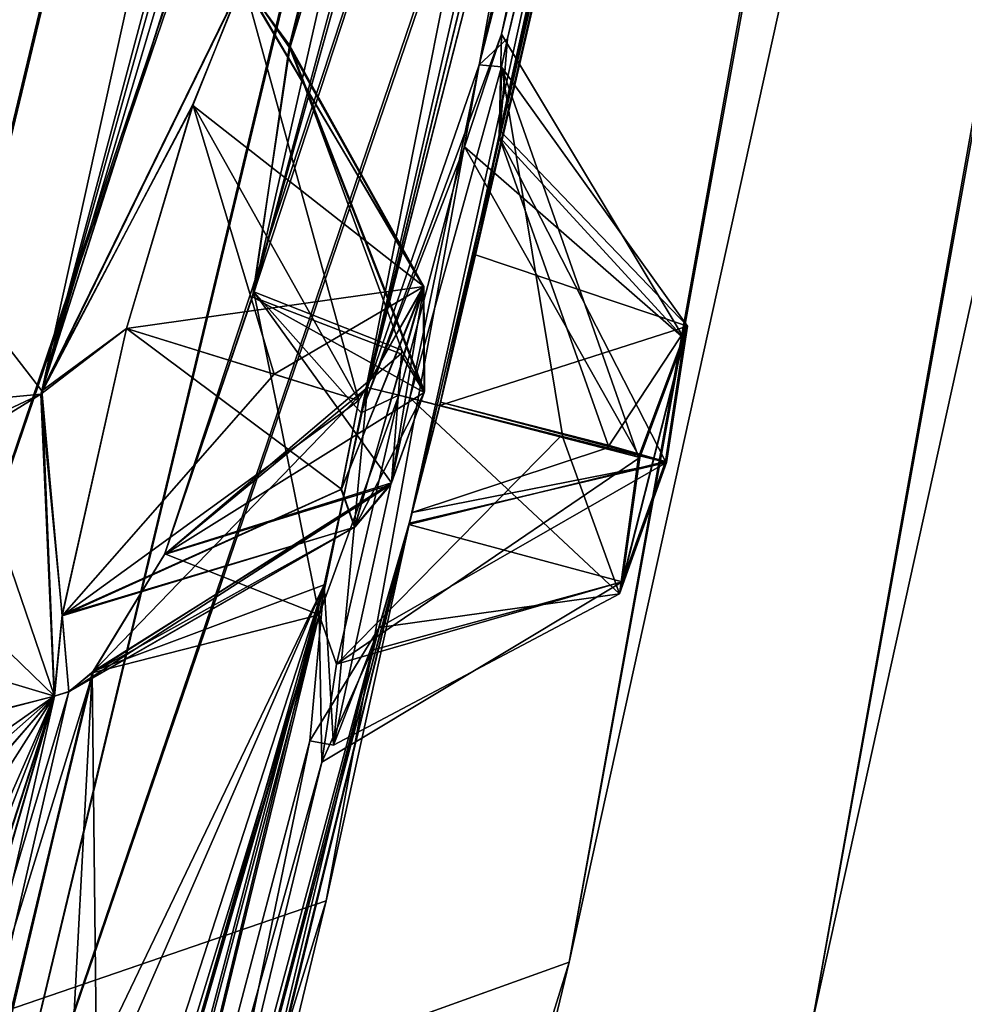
# Model space of a CAD drawing. Header units: millimetres. Extents: x -12 to 310, y -379 to 242.
# Tile 168 of 256: x 144.01 to 147.78, y 153.71 to 157.64. Entities that reach past the tile are written whole.
import ezdxf

# ---------------------------------------------------------------- set-up
doc = ezdxf.new("R2010")
doc.units = ezdxf.units.MM
doc.header["$LTSCALE"] = 65.185185
for name, color, linetype in [('5159', 7, 'CONTINUOUS'), ('5171', 7, 'CONTINUOUS'), ('5697', 7, 'CONTINUOUS'), ('5698', 7, 'CONTINUOUS'), ('5699', 7, 'CONTINUOUS'), ('5700', 7, 'CONTINUOUS'), ('5706', 7, 'CONTINUOUS'), ('5707', 7, 'CONTINUOUS'), ('5708', 7, 'CONTINUOUS'), ('5709', 7, 'CONTINUOUS'), ('5726', 7, 'CONTINUOUS'), ('5727', 7, 'CONTINUOUS'), ('5728', 7, 'CONTINUOUS'), ('5729', 7, 'CONTINUOUS'), ('5730', 7, 'CONTINUOUS'), ('5731', 7, 'CONTINUOUS'), ('5732', 7, 'CONTINUOUS'), ('5733', 7, 'CONTINUOUS'), ('5734', 7, 'CONTINUOUS'), ('5760', 7, 'CONTINUOUS'), ('5764', 7, 'CONTINUOUS'), ('5766', 7, 'CONTINUOUS')]:
    doc.layers.add(name, color=color, linetype=linetype)

msp = doc.modelspace()

# ---------------------------------------------------------------- linework, layer by layer
at = {"layer": '5159', "linetype": 'CONTINUOUS'}
for points in [[(145.0053, 173.2593, -142.8676), (143.8647, 173.5388, -141.0441), (136.5395, 154.8148, -142.6495), (145.0053, 173.2593, -142.8676)], [(145.0053, 173.2592, -191.0107), (145.9903, 173.0179, -188.8508), (135.6129, 152.7663, -190.5796), (145.0053, 173.2592, -191.0107)], [(145.0053, 173.2592, -191.0107), (135.6129, 152.7663, -190.5796), (136.4614, 154.6425, -191.1793), (145.0053, 173.2592, -191.0107)], [(139.211, 152.5769, -147.8266), (145.0053, 173.2593, -142.8676), (135.6251, 152.7933, -143.289), (139.211, 152.5769, -147.8266)], [(135.6251, 152.7933, -143.289), (145.0053, 173.2593, -142.8676), (136.5395, 154.8148, -142.6495), (135.6251, 152.7933, -143.289)], [(140.1754, 162.9961, -192.6355), (145.0053, 173.2592, -191.0107), (136.4614, 154.6425, -191.1793), (140.1754, 162.9961, -192.6355)], [(141.4369, 159.491, -145.668), (145.0053, 173.2593, -142.8676), (139.211, 152.5769, -147.8266), (141.4369, 159.491, -145.668)], [(145.9903, 173.0179, -188.8508), (145.9763, 172.9604, -188.8508), (135.6129, 152.7663, -190.5796), (145.9903, 173.0179, -188.8508)], [(145.9763, 172.9604, -188.8508), (145.1948, 170.0676, -188.8517), (135.6129, 152.7663, -190.5796), (145.9763, 172.9604, -188.8508)], [(145.1948, 170.0676, -188.8517), (144.2825, 167.2307, -188.854), (135.6129, 152.7663, -190.5796), (145.1948, 170.0676, -188.8517)], [(135.6129, 152.7663, -190.5796), (144.2825, 167.2307, -188.854), (141.7489, 159.7109, -187.7835), (135.6129, 152.7663, -190.5796)]]:
    msp.add_3dface(points, dxfattribs=at)
at = {"layer": '5171', "linetype": 'CONTINUOUS'}
for points in [[(141.4492, 158.2824, -146.8232), (140.0718, 153.9114, -148.1872), (146.3241, 172.9361, -145.9388), (141.4492, 158.2824, -146.8232)], [(146.3241, 172.9361, -145.9388), (140.0718, 153.9114, -148.1872), (147.0089, 170.7092, -150.1891), (146.3241, 172.9361, -145.9388)], [(145.6798, 163.313, -180.1891), (148.4458, 172.4162, -178.6147), (143.4688, 157.0943, -180.5575), (145.6798, 163.313, -180.1891)], [(148.4458, 172.4162, -178.6147), (148.0951, 170.443, -177.6891), (143.4688, 157.0943, -180.5575), (148.4458, 172.4162, -178.6147)], [(144.1025, 156.161, -156.4741), (148.4497, 172.4153, -155.2903), (145.6798, 163.313, -153.6891), (144.1025, 156.161, -156.4741)], [(148.4497, 172.4153, -155.2903), (144.1025, 156.161, -156.4741), (148.0951, 170.443, -156.1891), (148.4497, 172.4153, -155.2903)], [(145.6909, 156.1031, -168.4394), (149.2259, 172.2251, -167.0134), (147.2729, 162.9226, -165.6891), (145.6909, 156.1031, -168.4394)], [(149.2259, 172.2251, -167.0134), (145.6909, 156.1031, -168.4394), (147.2729, 162.9226, -168.1891), (149.2259, 172.2251, -167.0134)], [(147.0089, 170.7092, -150.1891), (140.0718, 153.9114, -148.1872), (142.2235, 156.4483, -150.5214), (147.0089, 170.7092, -150.1891)], [(140.6676, 154.0287, -184.5891), (141.9163, 158.8683, -186.6067), (147.0089, 170.7092, -183.6891), (140.6676, 154.0287, -184.5891)], [(140.6676, 154.0287, -184.5891), (147.0089, 170.7092, -183.6891), (144.8012, 163.5283, -183.6891), (140.6676, 154.0287, -184.5891)], [(144.8013, 163.5283, -150.1891), (147.0089, 170.7092, -150.1891), (142.2235, 156.4483, -150.5214), (144.8013, 163.5283, -150.1891)], [(148.0951, 170.443, -177.6891), (146.1939, 163.187, -177.6891), (143.0649, 156.0488, -180.6307), (148.0951, 170.443, -177.6891)], [(143.4688, 157.0943, -180.5575), (148.0951, 170.443, -177.6891), (143.0649, 156.0488, -180.6307), (143.4688, 157.0943, -180.5575)], [(148.0951, 170.443, -156.1891), (144.1025, 156.161, -156.4741), (146.1939, 163.187, -156.1891), (148.0951, 170.443, -156.1891)], [(144.9433, 156.5365, -174.4833), (146.7626, 163.0477, -174.1891), (148.6495, 170.3072, -171.6891), (144.9433, 156.5365, -174.4833)], [(144.9433, 156.5365, -174.4833), (148.6495, 170.3072, -171.6891), (147.0538, 162.9763, -171.6891), (144.9433, 156.5365, -174.4833)], [(146.7626, 163.0477, -159.6891), (145.3764, 156.0731, -162.4427), (148.6495, 170.3072, -162.1891), (146.7626, 163.0477, -159.6891)], [(148.6495, 170.3072, -162.1891), (145.3764, 156.0731, -162.4427), (147.0538, 162.9763, -162.1891), (148.6495, 170.3072, -162.1891)], [(140.6676, 154.0287, -184.5891), (144.8012, 163.5283, -183.6891), (142.2132, 156.4089, -183.3421), (140.6676, 154.0287, -184.5891)], [(144.8012, 163.5283, -183.6891), (144.5335, 162.2894, -183.1463), (142.2132, 156.4089, -183.3421), (144.8012, 163.5283, -183.6891)], [(144.5339, 162.3042, -150.717), (144.8013, 163.5283, -150.1891), (142.2235, 156.4483, -150.5214), (144.5339, 162.3042, -150.717)], [(144.1025, 156.161, -156.4741), (145.6798, 163.313, -153.6891), (143.4461, 157.0083, -153.3459), (144.1025, 156.161, -156.4741)], [(145.6798, 163.313, -153.6891), (144.7253, 161.7468, -152.0143), (143.4461, 157.0083, -153.3459), (145.6798, 163.313, -153.6891)], [(143.5518, 158.0034, -181.3208), (145.6798, 163.313, -180.1891), (143.4688, 157.0943, -180.5575), (143.5518, 158.0034, -181.3208)], [(146.1939, 163.187, -177.6891), (144.0991, 156.1474, -177.401), (143.0649, 156.0488, -180.6307), (146.1939, 163.187, -177.6891)], [(144.0991, 156.1474, -177.401), (146.1939, 163.187, -177.6891), (145.9481, 161.9355, -177.1388), (144.0991, 156.1474, -177.401)], [(146.1939, 163.187, -156.1891), (144.1025, 156.161, -156.4741), (145.9494, 161.9523, -156.7221), (146.1939, 163.187, -156.1891)], [(144.9433, 156.5365, -174.4833), (145.0918, 157.5285, -175.121), (146.7626, 163.0477, -174.1891), (144.9433, 156.5365, -174.4833)], [(144.9482, 156.5557, -159.3915), (145.3764, 156.0731, -162.4427), (146.7626, 163.0477, -159.6891), (144.9482, 156.5557, -159.3915)], [(144.9482, 156.5557, -159.3915), (146.7626, 163.0477, -159.6891), (146.0548, 161.4211, -158.0159), (144.9482, 156.5557, -159.3915)], [(146.7626, 163.0477, -174.1891), (145.0918, 157.5285, -175.121), (146.0613, 161.4214, -175.8286), (146.7626, 163.0477, -174.1891)], [(144.5925, 155.5078, -174.7115), (144.9433, 156.5365, -174.4833), (147.0538, 162.9763, -171.6891), (144.5925, 155.5078, -174.7115)], [(145.4023, 156.1739, -171.4391), (144.5925, 155.5078, -174.7115), (147.0538, 162.9763, -171.6891), (145.4023, 156.1739, -171.4391)], [(147.0538, 162.9763, -162.1891), (145.3764, 156.0731, -162.4427), (146.8248, 161.7437, -162.7161), (147.0538, 162.9763, -162.1891)], [(145.4023, 156.1739, -171.4391), (147.0538, 162.9763, -171.6891), (146.8234, 161.7332, -171.1512), (145.4023, 156.1739, -171.4391)], [(145.58, 155.6749, -168.5059), (145.6909, 156.1031, -168.4394), (147.2729, 162.9226, -165.6891), (145.58, 155.6749, -168.5059)], [(145.6941, 156.1165, -165.4366), (145.58, 155.6749, -168.5059), (147.2729, 162.9226, -165.6891), (145.6941, 156.1165, -165.4366)], [(145.6909, 156.1031, -168.4394), (145.8328, 156.7034, -168.5719), (147.2729, 162.9226, -168.1891), (145.6909, 156.1031, -168.4394)], [(145.6941, 156.1165, -165.4366), (147.2729, 162.9226, -165.6891), (146.8193, 161.2327, -163.9867), (145.6941, 156.1165, -165.4366)], [(145.8328, 156.7034, -168.5719), (145.9322, 157.1991, -168.9434), (147.2729, 162.9226, -168.1891), (145.8328, 156.7034, -168.5719)], [(145.9322, 157.1991, -168.9434), (145.9604, 157.5678, -169.7396), (147.2729, 162.9226, -168.1891), (145.9322, 157.1991, -168.9434)], [(147.2729, 162.9226, -168.1891), (145.9604, 157.5678, -169.7396), (146.8201, 161.2328, -169.882), (147.2729, 162.9226, -168.1891)], [(144.5335, 162.2894, -183.1463), (143.2178, 158.1506, -182.4778), (142.2132, 156.4089, -183.3421), (144.5335, 162.2894, -183.1463)], [(143.2184, 158.151, -151.4019), (144.5339, 162.3042, -150.717), (142.2235, 156.4483, -150.5214), (143.2184, 158.151, -151.4019)], [(144.906, 157.7993, -176.2807), (144.0991, 156.1474, -177.401), (145.9481, 161.9355, -177.1388), (144.906, 157.7993, -176.2807)], [(144.1025, 156.161, -156.4741), (144.9035, 157.7976, -157.588), (145.9494, 161.9523, -156.7221), (144.1025, 156.161, -156.4741)], [(143.4461, 157.0083, -153.3459), (144.7253, 161.7468, -152.0143), (143.5558, 157.9848, -152.5905), (143.4461, 157.0083, -153.3459)], [(145.3764, 156.0731, -162.4427), (145.9366, 157.5842, -163.8427), (146.8248, 161.7437, -162.7161), (145.3764, 156.0731, -162.4427)], [(145.8481, 157.4623, -170.5774), (145.4023, 156.1739, -171.4391), (146.8234, 161.7332, -171.1512), (145.8481, 157.4623, -170.5774)], [(146.8201, 161.2328, -169.882), (145.8481, 157.4623, -170.5774), (146.8234, 161.7332, -171.1512), (146.8201, 161.2328, -169.882)], [(146.8248, 161.7437, -162.7161), (145.9366, 157.5842, -163.8427), (146.8193, 161.2327, -163.9867), (146.8248, 161.7437, -162.7161)], [(144.9035, 157.7976, -157.588), (145.0915, 157.5402, -158.7406), (146.0548, 161.4211, -158.0159), (144.9035, 157.7976, -157.588)], [(145.0918, 157.5285, -175.121), (144.906, 157.7993, -176.2807), (146.0613, 161.4214, -175.8286), (145.0918, 157.5285, -175.121)], [(145.0915, 157.5402, -158.7406), (144.9482, 156.5557, -159.3915), (146.0548, 161.4211, -158.0159), (145.0915, 157.5402, -158.7406)], [(145.9278, 157.1746, -164.9594), (145.6941, 156.1165, -165.4366), (146.8193, 161.2327, -163.9867), (145.9278, 157.1746, -164.9594)], [(145.9604, 157.5678, -169.7396), (145.8481, 157.4623, -170.5774), (146.8201, 161.2328, -169.882), (145.9604, 157.5678, -169.7396)], [(145.9366, 157.5842, -163.8427), (145.9278, 157.1746, -164.9594), (146.8193, 161.2327, -163.9867), (145.9366, 157.5842, -163.8427)], [(143.0461, 156.0147, -153.2288), (144.1532, 154.9425, -158.0807), (143.4461, 157.0083, -153.3459), (143.0461, 156.0147, -153.2288)], [(144.1532, 154.9425, -158.0807), (144.1025, 156.161, -156.4741), (143.4461, 157.0083, -153.3459), (144.1532, 154.9425, -158.0807)], [(144.5939, 155.5108, -159.169), (145.2092, 155.267, -162.7597), (144.9482, 156.5557, -159.3915), (144.5939, 155.5108, -159.169)], [(145.2092, 155.267, -162.7597), (145.3764, 156.0731, -162.4427), (144.9482, 156.5557, -159.3915), (145.2092, 155.267, -162.7597)], [(144.1511, 154.9423, -175.8056), (140.6676, 154.0287, -184.5891), (144.0991, 156.1474, -177.401), (144.1511, 154.9423, -175.8056)], [(144.0991, 156.1474, -177.401), (140.6676, 154.0287, -184.5891), (142.5495, 155.4214, -181.4269), (144.0991, 156.1474, -177.401)], [(143.0649, 156.0488, -180.6307), (144.0991, 156.1474, -177.401), (142.5495, 155.4214, -181.4269), (143.0649, 156.0488, -180.6307)], [(144.3092, 155.0422, -175.3116), (144.5925, 155.5078, -174.7115), (145.4023, 156.1739, -171.4391), (144.3092, 155.0422, -175.3116)], [(145.2288, 155.3866, -171.2042), (144.3092, 155.0422, -175.3116), (145.4023, 156.1739, -171.4391), (145.2288, 155.3866, -171.2042)], [(145.567, 155.6276, -165.3542), (145.58, 155.6749, -168.5059), (145.6941, 156.1165, -165.4366), (145.567, 155.6276, -165.3542)], [(142.5494, 155.4214, -152.4511), (144.1532, 154.9425, -158.0807), (143.0461, 156.0147, -153.2288), (142.5494, 155.4214, -152.4511)], [(145.58, 155.6749, -168.5059), (145.567, 155.6276, -165.3542), (144.5183, 151.3598, -167.8959), (145.58, 155.6749, -168.5059)], [(144.5546, 151.7849, -168.9794), (145.58, 155.6749, -168.5059), (144.5183, 151.3598, -167.8959), (144.5546, 151.7849, -168.9794)], [(145.5687, 155.6332, -168.52), (145.58, 155.6749, -168.5059), (144.5546, 151.7849, -168.9794), (145.5687, 155.6332, -168.52)], [(145.4487, 155.2159, -168.754), (145.5687, 155.6332, -168.52), (144.5546, 151.7849, -168.9794), (145.4487, 155.2159, -168.754)], [(144.5183, 151.3598, -167.8959), (145.567, 155.6276, -165.3542), (144.2708, 150.3107, -167.4391), (144.5183, 151.3598, -167.8959)], [(144.2708, 150.3107, -167.4391), (145.567, 155.6276, -165.3542), (144.3657, 150.696, -166.3856), (144.2708, 150.3107, -167.4391)], [(145.567, 155.6276, -165.3542), (144.451, 151.0501, -166.2317), (144.3657, 150.696, -166.3856), (145.567, 155.6276, -165.3542)], [(145.567, 155.6276, -165.3542), (145.4204, 155.1264, -165.0428), (144.451, 151.0501, -166.2317), (145.567, 155.6276, -165.3542)], [(144.3039, 155.0355, -158.5535), (145.2092, 155.267, -162.7597), (144.5939, 155.5108, -159.169), (144.3039, 155.0355, -158.5535)], [(140.0718, 153.9114, -148.1872), (144.1532, 154.9425, -158.0807), (142.5494, 155.4214, -152.4511), (140.0718, 153.9114, -148.1872)], [(144.1776, 151.7178, -171.6024), (145.2288, 155.3866, -171.2042), (142.8697, 146.4311, -171.1383), (144.1776, 151.7178, -171.6024)], [(145.2288, 155.3866, -171.2042), (144.0151, 150.3733, -170.4391), (142.8697, 146.4311, -171.1383), (145.2288, 155.3866, -171.2042)], [(144.3092, 155.0422, -175.3116), (145.2288, 155.3866, -171.2042), (143.5419, 151.8736, -174.6024), (144.3092, 155.0422, -175.3116)], [(143.5419, 151.8736, -174.6024), (145.2288, 155.3866, -171.2042), (144.2898, 153.2342, -173.1388), (143.5419, 151.8736, -174.6024)], [(145.2288, 155.3866, -171.2042), (145.1723, 154.7642, -170.4107), (144.0151, 150.3733, -170.4391), (145.2288, 155.3866, -171.2042)], [(144.381, 152.7698, -172.0513), (145.2288, 155.3866, -171.2042), (144.1776, 151.7178, -171.6024), (144.381, 152.7698, -172.0513)], [(144.2898, 153.2342, -173.1388), (145.2288, 155.3866, -171.2042), (144.381, 152.7698, -172.0513), (144.2898, 153.2342, -173.1388)], [(145.2092, 155.267, -162.7597), (142.8696, 146.4311, -162.7389), (144.0151, 150.3733, -163.4391), (145.2092, 155.267, -162.7597)], [(142.8696, 146.4311, -162.7389), (145.2092, 155.267, -162.7597), (144.1754, 151.7181, -162.2759), (142.8696, 146.4311, -162.7389)], [(145.2204, 154.6795, -164.0637), (145.2092, 155.267, -162.7597), (144.0151, 150.3733, -163.4391), (145.2204, 154.6795, -164.0637)], [(144.1754, 151.7181, -162.2759), (145.2092, 155.267, -162.7597), (144.2654, 152.0719, -162.2308), (144.1754, 151.7181, -162.2759)], [(144.2654, 152.0719, -162.2308), (145.2092, 155.267, -162.7597), (144.3325, 152.4073, -162.099), (144.2654, 152.0719, -162.2308)], [(145.2092, 155.267, -162.7597), (144.3039, 155.0355, -158.5535), (144.3325, 152.4073, -162.099), (145.2092, 155.267, -162.7597)], [(145.1723, 154.7642, -170.4107), (145.4487, 155.2159, -168.754), (144.5546, 151.7849, -168.9794), (145.1723, 154.7642, -170.4107)], [(144.451, 151.0501, -166.2317), (145.4204, 155.1264, -165.0428), (144.5086, 151.74, -164.5363), (144.451, 151.0501, -166.2317)], [(145.4204, 155.1264, -165.0428), (145.2204, 154.6795, -164.0637), (144.5086, 151.74, -164.5363), (145.4204, 155.1264, -165.0428)], [(144.2098, 154.9603, -175.606), (144.3092, 155.0422, -175.3116), (142.1202, 147.9582, -175.3869), (144.2098, 154.9603, -175.606)], [(144.3092, 155.0422, -175.3116), (143.5419, 151.8736, -174.6024), (142.1202, 147.9582, -175.3869), (144.3092, 155.0422, -175.3116)], [(140.7256, 139.8528, -161.1733), (144.3039, 155.0355, -158.5535), (144.2108, 154.961, -158.2762), (140.7256, 139.8528, -161.1733)], [(144.3039, 155.0355, -158.5535), (140.7256, 139.8528, -161.1733), (143.5419, 151.8735, -159.2759), (144.3039, 155.0355, -158.5535)], [(144.206, 153.2049, -160.3963), (144.3039, 155.0355, -158.5535), (143.5419, 151.8735, -159.2759), (144.206, 153.2049, -160.3963)], [(144.3325, 152.4073, -162.099), (144.3039, 155.0355, -158.5535), (144.206, 153.2049, -160.3963), (144.3325, 152.4073, -162.099)], [(144.1532, 154.9425, -158.0807), (140.7256, 139.8528, -161.1733), (144.2108, 154.961, -158.2762), (144.1532, 154.9425, -158.0807)], [(144.1511, 154.9423, -175.8056), (144.2098, 154.9603, -175.606), (142.1202, 147.9582, -175.3869), (144.1511, 154.9423, -175.8056)], [(144.1532, 154.9425, -158.0807), (140.0718, 153.9114, -148.1872), (142.1195, 152.6167, -154.1083), (144.1532, 154.9425, -158.0807)], [(140.3125, 152.236, -183.6499), (140.6676, 154.0287, -184.5891), (144.1511, 154.9423, -175.8056), (140.3125, 152.236, -183.6499)], [(140.3125, 152.236, -183.6499), (144.1511, 154.9423, -175.8056), (141.7575, 152.8285, -180.9102), (140.3125, 152.236, -183.6499)], [(140.7256, 139.8528, -161.1733), (144.1532, 154.9425, -158.0807), (142.1037, 147.8746, -158.5181), (140.7256, 139.8528, -161.1733)], [(142.0305, 151.6082, -179.0372), (144.1511, 154.9423, -175.8056), (141.3066, 148.4577, -178.0302), (142.0305, 151.6082, -179.0372)], [(144.1511, 154.9423, -175.8056), (141.8658, 149.0244, -177.075), (141.3066, 148.4577, -178.0302), (144.1511, 154.9423, -175.8056)], [(141.7575, 152.8285, -180.9102), (144.1511, 154.9423, -175.8056), (142.1249, 152.5915, -179.7308), (141.7575, 152.8285, -180.9102)], [(141.8658, 149.0244, -177.075), (144.1511, 154.9423, -175.8056), (142.1527, 148.7853, -176.0493), (141.8658, 149.0244, -177.075)], [(142.1249, 152.5915, -179.7308), (144.1511, 154.9423, -175.8056), (142.0305, 151.6082, -179.0372), (142.1249, 152.5915, -179.7308)], [(142.1037, 147.8746, -158.5181), (144.1532, 154.9425, -158.0807), (142.1575, 148.7625, -157.8639), (142.1037, 147.8746, -158.5181)], [(144.1532, 154.9425, -158.0807), (142.1195, 152.6167, -154.1083), (142.1575, 148.7625, -157.8639), (144.1532, 154.9425, -158.0807)], [(142.1527, 148.7853, -176.0493), (144.1511, 154.9423, -175.8056), (142.1202, 147.9582, -175.3869), (142.1527, 148.7853, -176.0493)], [(144.0151, 150.3733, -170.4391), (145.1723, 154.7642, -170.4107), (144.5546, 151.7849, -168.9794), (144.0151, 150.3733, -170.4391)], [(144.5086, 151.74, -164.5363), (145.2204, 154.6795, -164.0637), (144.0151, 150.3733, -163.4391), (144.5086, 151.74, -164.5363)]]:
    msp.add_3dface(points, dxfattribs=at)
at = {"layer": '5697', "linetype": 'CONTINUOUS'}
for points in [[(146.6659, 156.3703, -163.8304), (145.9366, 157.5842, -163.8427), (145.7895, 157.1347, -162.8443), (146.6659, 156.3703, -163.8304)], [(145.9278, 157.1746, -164.9594), (145.9366, 157.5842, -163.8427), (146.6659, 156.3703, -163.8304), (145.9278, 157.1746, -164.9594)], [(145.6941, 156.1165, -165.4366), (145.9278, 157.1746, -164.9594), (146.3628, 155.9445, -165.0899), (145.6941, 156.1165, -165.4366)], [(146.3628, 155.9445, -165.0899), (145.9278, 157.1746, -164.9594), (146.5911, 155.8797, -164.3546), (146.3628, 155.9445, -165.0899)], [(146.5911, 155.8797, -164.3546), (145.9278, 157.1746, -164.9594), (146.6659, 156.3703, -163.8304), (146.5911, 155.8797, -164.3546)], [(145.5271, 156.1433, -162.4391), (146.4891, 155.8953, -163.3254), (145.7895, 157.1347, -162.8443), (145.5271, 156.1433, -162.4391)], [(146.4891, 155.8953, -163.3254), (146.6659, 156.3703, -163.8304), (145.7895, 157.1347, -162.8443), (146.4891, 155.8953, -163.3254)], [(146.1716, 155.9772, -162.6929), (146.4891, 155.8953, -163.3254), (145.5271, 156.1433, -162.4391), (146.1716, 155.9772, -162.6929)]]:
    msp.add_3dface(points, dxfattribs=at)
at = {"layer": '5698', "linetype": 'CONTINUOUS'}
for points in [[(145.9366, 157.5842, -163.8427), (145.3764, 156.0731, -162.4427), (145.7895, 157.1347, -162.8443), (145.9366, 157.5842, -163.8427)], [(145.3764, 156.0731, -162.4427), (145.5271, 156.1433, -162.4391), (145.7895, 157.1347, -162.8443), (145.3764, 156.0731, -162.4427)], [(145.3764, 156.0731, -162.4427), (145.2092, 155.267, -162.7597), (145.5271, 156.1433, -162.4391), (145.3764, 156.0731, -162.4427)], [(145.5271, 156.1433, -162.4391), (145.2092, 155.267, -162.7597), (145.2782, 155.07, -162.9212), (145.5271, 156.1433, -162.4391)], [(145.2092, 155.267, -162.7597), (145.2204, 154.6795, -164.0637), (145.2782, 155.07, -162.9212), (145.2092, 155.267, -162.7597)]]:
    msp.add_3dface(points, dxfattribs=at)
at = {"layer": '5699', "linetype": 'CONTINUOUS'}
for points in [[(146.1716, 155.9772, -162.6929), (145.5271, 156.1433, -162.4391), (145.2782, 155.07, -162.9212), (146.1716, 155.9772, -162.6929)], [(145.567, 155.6276, -165.3542), (145.6941, 156.1165, -165.4366), (146.5911, 155.8797, -164.3546), (145.567, 155.6276, -165.3542)], [(145.6941, 156.1165, -165.4366), (146.3628, 155.9445, -165.0899), (146.5911, 155.8797, -164.3546), (145.6941, 156.1165, -165.4366)], [(146.4891, 155.8953, -163.3254), (146.1716, 155.9772, -162.6929), (145.2782, 155.07, -162.9212), (146.4891, 155.8953, -163.3254)], [(146.4891, 155.8953, -163.3254), (145.2782, 155.07, -162.9212), (146.4185, 155.3989, -163.8358), (146.4891, 155.8953, -163.3254)], [(145.567, 155.6276, -165.3542), (146.5911, 155.8797, -164.3546), (146.4185, 155.3989, -163.8358), (145.567, 155.6276, -165.3542)], [(145.4204, 155.1264, -165.0428), (145.567, 155.6276, -165.3542), (146.4185, 155.3989, -163.8358), (145.4204, 155.1264, -165.0428)], [(145.2204, 154.6795, -164.0637), (145.4204, 155.1264, -165.0428), (146.4185, 155.3989, -163.8358), (145.2204, 154.6795, -164.0637)], [(145.2782, 155.07, -162.9212), (145.2204, 154.6795, -164.0637), (146.4185, 155.3989, -163.8358), (145.2782, 155.07, -162.9212)]]:
    msp.add_3dface(points, dxfattribs=at)
at = {"layer": '5700', "linetype": 'CONTINUOUS'}
for points in [[(146.5911, 155.8797, -164.3546), (146.6659, 156.3703, -163.8304), (146.4185, 155.3989, -163.8358), (146.5911, 155.8797, -164.3546)], [(146.6659, 156.3703, -163.8304), (146.4891, 155.8953, -163.3254), (146.4185, 155.3989, -163.8358), (146.6659, 156.3703, -163.8304)]]:
    msp.add_3dface(points, dxfattribs=at)
at = {"layer": '5706', "linetype": 'CONTINUOUS'}
for points in [[(144.9035, 157.7976, -157.588), (144.1025, 156.161, -156.4741), (144.7045, 157.3004, -156.7607), (144.9035, 157.7976, -157.588)], [(144.1025, 156.161, -156.4741), (144.4403, 156.4096, -156.4391), (144.7045, 157.3004, -156.7607), (144.1025, 156.161, -156.4741)], [(144.4403, 156.4096, -156.4391), (144.1025, 156.161, -156.4741), (144.1833, 155.2625, -157.0072), (144.4403, 156.4096, -156.4391)], [(144.1025, 156.161, -156.4741), (144.1532, 154.9425, -158.0807), (144.1833, 155.2625, -157.0072), (144.1025, 156.161, -156.4741)], [(144.1532, 154.9425, -158.0807), (144.2108, 154.961, -158.2762), (144.1833, 155.2625, -157.0072), (144.1532, 154.9425, -158.0807)]]:
    msp.add_3dface(points, dxfattribs=at)
at = {"layer": '5707', "linetype": 'CONTINUOUS'}
for points in [[(144.9035, 157.7976, -157.588), (144.7045, 157.3004, -156.7607), (145.6265, 156.578, -157.6739), (144.9035, 157.7976, -157.588)], [(145.0915, 157.5402, -158.7406), (144.9035, 157.7976, -157.588), (145.6265, 156.578, -157.6739), (145.0915, 157.5402, -158.7406)], [(144.9482, 156.5557, -159.3915), (145.0915, 157.5402, -158.7406), (145.5389, 156.3237, -158.9556), (144.9482, 156.5557, -159.3915)], [(145.6296, 156.1602, -158.2086), (145.0915, 157.5402, -158.7406), (145.6265, 156.578, -157.6739), (145.6296, 156.1602, -158.2086)], [(145.0915, 157.5402, -158.7406), (145.6296, 156.1602, -158.2086), (145.5389, 156.3237, -158.9556), (145.0915, 157.5402, -158.7406)], [(144.7045, 157.3004, -156.7607), (144.4403, 156.4096, -156.4391), (145.6265, 156.578, -157.6739), (144.7045, 157.3004, -156.7607)], [(145.6265, 156.578, -157.6739), (144.4403, 156.4096, -156.4391), (145.0293, 156.2271, -156.652), (145.6265, 156.578, -157.6739)], [(145.3677, 156.1222, -157.1998), (145.6265, 156.578, -157.6739), (145.0293, 156.2271, -156.652), (145.3677, 156.1222, -157.1998)]]:
    msp.add_3dface(points, dxfattribs=at)
at = {"layer": '5708', "linetype": 'CONTINUOUS'}
for points in [[(145.6265, 156.578, -157.6739), (145.3677, 156.1222, -157.1998), (145.2977, 155.7675, -157.3538), (145.6265, 156.578, -157.6739)], [(145.3504, 155.6172, -157.7398), (145.6265, 156.578, -157.6739), (145.2977, 155.7675, -157.3538), (145.3504, 155.6172, -157.7398)], [(145.4974, 155.7943, -158.1152), (145.6265, 156.578, -157.6739), (145.3504, 155.6172, -157.7398), (145.4974, 155.7943, -158.1152)], [(145.6296, 156.1602, -158.2086), (145.6265, 156.578, -157.6739), (145.4974, 155.7943, -158.1152), (145.6296, 156.1602, -158.2086)]]:
    msp.add_3dface(points, dxfattribs=at)
at = {"layer": '5709', "linetype": 'CONTINUOUS'}
for points in [[(144.5939, 155.5108, -159.169), (144.9482, 156.5557, -159.3915), (145.4974, 155.7943, -158.1152), (144.5939, 155.5108, -159.169)], [(144.9482, 156.5557, -159.3915), (145.5389, 156.3237, -158.9556), (145.4974, 155.7943, -158.1152), (144.9482, 156.5557, -159.3915)], [(144.4403, 156.4096, -156.4391), (144.1833, 155.2625, -157.0072), (145.0293, 156.2271, -156.652), (144.4403, 156.4096, -156.4391)], [(145.5389, 156.3237, -158.9556), (145.6296, 156.1602, -158.2086), (145.4974, 155.7943, -158.1152), (145.5389, 156.3237, -158.9556)], [(144.1833, 155.2625, -157.0072), (145.3677, 156.1222, -157.1998), (145.0293, 156.2271, -156.652), (144.1833, 155.2625, -157.0072)], [(145.3677, 156.1222, -157.1998), (144.1833, 155.2625, -157.0072), (145.2977, 155.7675, -157.3538), (145.3677, 156.1222, -157.1998)], [(144.3039, 155.0355, -158.5535), (144.5939, 155.5108, -159.169), (145.4974, 155.7943, -158.1152), (144.3039, 155.0355, -158.5535)], [(144.3039, 155.0355, -158.5535), (145.4974, 155.7943, -158.1152), (145.3504, 155.6172, -157.7398), (144.3039, 155.0355, -158.5535)], [(144.1833, 155.2625, -157.0072), (145.3504, 155.6172, -157.7398), (145.2977, 155.7675, -157.3538), (144.1833, 155.2625, -157.0072)], [(144.1833, 155.2625, -157.0072), (144.2108, 154.961, -158.2762), (145.3504, 155.6172, -157.7398), (144.1833, 155.2625, -157.0072)], [(144.2108, 154.961, -158.2762), (144.3039, 155.0355, -158.5535), (145.3504, 155.6172, -157.7398), (144.2108, 154.961, -158.2762)]]:
    msp.add_3dface(points, dxfattribs=at)
at = {"layer": '5726', "linetype": 'CONTINUOUS'}
for points in [[(145.8481, 157.4623, -170.5774), (145.9604, 157.5678, -169.7396), (145.9365, 157.4541, -170.5488), (145.8481, 157.4623, -170.5774)], [(145.9604, 157.5678, -169.7396), (145.9322, 157.1991, -168.9434), (145.9365, 157.4541, -170.5488), (145.9604, 157.5678, -169.7396)], [(145.4023, 156.1739, -171.4391), (145.8481, 157.4623, -170.5774), (145.5704, 156.1327, -171.4391), (145.4023, 156.1739, -171.4391)], [(145.5704, 156.1327, -171.4391), (145.8481, 157.4623, -170.5774), (145.9365, 157.4541, -170.5488), (145.5704, 156.1327, -171.4391)]]:
    msp.add_3dface(points, dxfattribs=at)
at = {"layer": '5727', "linetype": 'CONTINUOUS'}
for points in [[(145.5704, 156.1327, -171.4391), (145.9365, 157.4541, -170.5488), (146.1822, 155.9748, -171.1984), (145.5704, 156.1327, -171.4391)], [(145.9365, 157.4541, -170.5488), (145.9322, 157.1991, -168.9434), (146.6793, 156.4196, -170.0387), (145.9365, 157.4541, -170.5488)], [(146.1822, 155.9748, -171.1984), (145.9365, 157.4541, -170.5488), (146.4841, 155.8969, -170.5983), (146.1822, 155.9748, -171.1984)], [(146.4841, 155.8969, -170.5983), (145.9365, 157.4541, -170.5488), (146.6793, 156.4196, -170.0387), (146.4841, 155.8969, -170.5983)], [(145.9322, 157.1991, -168.9434), (145.8328, 156.7034, -168.5719), (146.6793, 156.4196, -170.0387), (145.9322, 157.1991, -168.9434)], [(145.8328, 156.7034, -168.5719), (145.6909, 156.1031, -168.4394), (146.6793, 156.4196, -170.0387), (145.8328, 156.7034, -168.5719)], [(146.6793, 156.4196, -170.0387), (145.6909, 156.1031, -168.4394), (146.3592, 155.9342, -168.7513), (146.6793, 156.4196, -170.0387)], [(146.5947, 155.8747, -169.4678), (146.6793, 156.4196, -170.0387), (146.3592, 155.9342, -168.7513), (146.5947, 155.8747, -169.4678)]]:
    msp.add_3dface(points, dxfattribs=at)
at = {"layer": '5728', "linetype": 'CONTINUOUS'}
for points in [[(145.2669, 154.747, -170.428), (145.5704, 156.1327, -171.4391), (146.4078, 155.3506, -170.027), (145.2669, 154.747, -170.428)], [(145.5704, 156.1327, -171.4391), (146.1822, 155.9748, -171.1984), (146.4078, 155.3506, -170.027), (145.5704, 156.1327, -171.4391)], [(145.6909, 156.1031, -168.4394), (145.58, 155.6749, -168.5059), (146.3592, 155.9342, -168.7513), (145.6909, 156.1031, -168.4394)], [(146.1822, 155.9748, -171.1984), (146.4841, 155.8969, -170.5983), (146.4078, 155.3506, -170.027), (146.1822, 155.9748, -171.1984)], [(145.58, 155.6749, -168.5059), (146.5947, 155.8747, -169.4678), (146.3592, 155.9342, -168.7513), (145.58, 155.6749, -168.5059)], [(145.5687, 155.6332, -168.52), (145.4487, 155.2159, -168.754), (146.5947, 155.8747, -169.4678), (145.5687, 155.6332, -168.52)], [(146.5947, 155.8747, -169.4678), (145.4487, 155.2159, -168.754), (146.4078, 155.3506, -170.027), (146.5947, 155.8747, -169.4678)], [(145.58, 155.6749, -168.5059), (145.5687, 155.6332, -168.52), (146.5947, 155.8747, -169.4678), (145.58, 155.6749, -168.5059)], [(145.4487, 155.2159, -168.754), (145.2669, 154.747, -170.428), (146.4078, 155.3506, -170.027), (145.4487, 155.2159, -168.754)]]:
    msp.add_3dface(points, dxfattribs=at)
at = {"layer": '5729', "linetype": 'CONTINUOUS'}
for points in [[(145.2288, 155.3866, -171.2042), (145.4023, 156.1739, -171.4391), (145.2669, 154.747, -170.428), (145.2288, 155.3866, -171.2042)], [(145.4023, 156.1739, -171.4391), (145.5704, 156.1327, -171.4391), (145.2669, 154.747, -170.428), (145.4023, 156.1739, -171.4391)], [(145.1723, 154.7642, -170.4107), (145.2288, 155.3866, -171.2042), (145.2669, 154.747, -170.428), (145.1723, 154.7642, -170.4107)], [(145.4487, 155.2159, -168.754), (145.1723, 154.7642, -170.4107), (145.2669, 154.747, -170.428), (145.4487, 155.2159, -168.754)]]:
    msp.add_3dface(points, dxfattribs=at)
at = {"layer": '5730', "linetype": 'CONTINUOUS'}
for points in [[(146.4841, 155.8969, -170.5983), (146.6793, 156.4196, -170.0387), (146.4078, 155.3506, -170.027), (146.4841, 155.8969, -170.5983)], [(146.6793, 156.4196, -170.0387), (146.5947, 155.8747, -169.4678), (146.4078, 155.3506, -170.027), (146.6793, 156.4196, -170.0387)]]:
    msp.add_3dface(points, dxfattribs=at)
at = {"layer": '5731', "linetype": 'CONTINUOUS'}
for points in [[(144.0991, 156.1474, -177.401), (144.906, 157.7993, -176.2807), (144.7057, 157.3041, -177.1145), (144.0991, 156.1474, -177.401)], [(144.4403, 156.4096, -177.4391), (144.0991, 156.1474, -177.401), (144.7057, 157.3041, -177.1145), (144.4403, 156.4096, -177.4391)], [(144.184, 155.2665, -176.8761), (144.0991, 156.1474, -177.401), (144.4403, 156.4096, -177.4391), (144.184, 155.2665, -176.8761)], [(144.1511, 154.9423, -175.8056), (144.0991, 156.1474, -177.401), (144.184, 155.2665, -176.8761), (144.1511, 154.9423, -175.8056)], [(144.2098, 154.9603, -175.606), (144.1511, 154.9423, -175.8056), (144.184, 155.2665, -176.8761), (144.2098, 154.9603, -175.606)]]:
    msp.add_3dface(points, dxfattribs=at)
at = {"layer": '5732', "linetype": 'CONTINUOUS'}
for points in [[(144.9433, 156.5365, -174.4833), (144.5925, 155.5078, -174.7115), (145.535, 156.3082, -174.9199), (144.9433, 156.5365, -174.4833)], [(144.184, 155.2665, -176.8761), (144.4403, 156.4096, -177.4391), (145.2978, 155.7684, -176.5253), (144.184, 155.2665, -176.8761)], [(145.2978, 155.7684, -176.5253), (144.4403, 156.4096, -177.4391), (145.3677, 156.1222, -176.6785), (145.2978, 155.7684, -176.5253)], [(145.3677, 156.1222, -176.6785), (144.4403, 156.4096, -177.4391), (145.0293, 156.2271, -177.2263), (145.3677, 156.1222, -176.6785)], [(144.5925, 155.5078, -174.7115), (145.628, 156.154, -175.6686), (145.535, 156.3082, -174.9199), (144.5925, 155.5078, -174.7115)], [(145.628, 156.154, -175.6686), (144.5925, 155.5078, -174.7115), (145.4933, 155.7863, -175.7698), (145.628, 156.154, -175.6686)], [(144.3092, 155.0422, -175.3116), (144.2098, 154.9603, -175.606), (145.4933, 155.7863, -175.7698), (144.3092, 155.0422, -175.3116)], [(145.4933, 155.7863, -175.7698), (144.2098, 154.9603, -175.606), (145.3511, 155.6172, -176.1359), (145.4933, 155.7863, -175.7698)], [(144.5925, 155.5078, -174.7115), (144.3092, 155.0422, -175.3116), (145.4933, 155.7863, -175.7698), (144.5925, 155.5078, -174.7115)], [(145.3511, 155.6172, -176.1359), (144.184, 155.2665, -176.8761), (145.2978, 155.7684, -176.5253), (145.3511, 155.6172, -176.1359)], [(144.2098, 154.9603, -175.606), (144.184, 155.2665, -176.8761), (145.3511, 155.6172, -176.1359), (144.2098, 154.9603, -175.606)]]:
    msp.add_3dface(points, dxfattribs=at)
at = {"layer": '5733', "linetype": 'CONTINUOUS'}
for points in [[(145.3511, 155.6172, -176.1359), (145.2978, 155.7684, -176.5253), (145.6249, 156.5777, -176.2105), (145.3511, 155.6172, -176.1359)], [(145.2978, 155.7684, -176.5253), (145.3677, 156.1222, -176.6785), (145.6249, 156.5777, -176.2105), (145.2978, 155.7684, -176.5253)], [(145.628, 156.154, -175.6686), (145.3511, 155.6172, -176.1359), (145.6249, 156.5777, -176.2105), (145.628, 156.154, -175.6686)], [(145.628, 156.154, -175.6686), (145.4933, 155.7863, -175.7698), (145.3511, 155.6172, -176.1359), (145.628, 156.154, -175.6686)]]:
    msp.add_3dface(points, dxfattribs=at)
at = {"layer": '5734', "linetype": 'CONTINUOUS'}
for points in [[(144.7057, 157.3041, -177.1145), (144.906, 157.7993, -176.2807), (145.3677, 156.1222, -176.6785), (144.7057, 157.3041, -177.1145)], [(144.906, 157.7993, -176.2807), (145.0918, 157.5285, -175.121), (145.6249, 156.5777, -176.2105), (144.906, 157.7993, -176.2807)], [(145.3677, 156.1222, -176.6785), (144.906, 157.7993, -176.2807), (145.6249, 156.5777, -176.2105), (145.3677, 156.1222, -176.6785)], [(145.0918, 157.5285, -175.121), (144.9433, 156.5365, -174.4833), (145.628, 156.154, -175.6686), (145.0918, 157.5285, -175.121)], [(145.0918, 157.5285, -175.121), (145.628, 156.154, -175.6686), (145.6249, 156.5777, -176.2105), (145.0918, 157.5285, -175.121)], [(144.4403, 156.4096, -177.4391), (144.7057, 157.3041, -177.1145), (145.0293, 156.2271, -177.2263), (144.4403, 156.4096, -177.4391)], [(144.7057, 157.3041, -177.1145), (145.3677, 156.1222, -176.6785), (145.0293, 156.2271, -177.2263), (144.7057, 157.3041, -177.1145)], [(145.628, 156.154, -175.6686), (144.9433, 156.5365, -174.4833), (145.535, 156.3082, -174.9199), (145.628, 156.154, -175.6686)]]:
    msp.add_3dface(points, dxfattribs=at)
at = {"layer": '5760', "linetype": 'CONTINUOUS'}
for points in [[(136.0174, 151.9482, -142.7404), (144.6415, 173.3485, -140.4438), (147.6712, 172.6061, -146.9539), (136.0174, 151.9482, -142.7404)], [(144.6415, 173.3485, -193.4345), (136.0948, 152.1166, -191.1965), (147.69, 172.6015, -186.861), (144.6415, 173.3485, -193.4345)], [(142.897, 152.69, -153.1045), (136.0174, 151.9482, -142.7404), (147.6712, 172.6061, -146.9539), (142.897, 152.69, -153.1045)], [(149.527, 172.1513, -155.9907), (142.897, 152.69, -153.1045), (147.6712, 172.6061, -146.9539), (149.527, 172.1513, -155.9907)], [(136.0948, 152.1166, -191.1965), (142.9001, 152.6909, -180.7665), (147.69, 172.6015, -186.861), (136.0948, 152.1166, -191.1965)], [(147.69, 172.6015, -186.861), (142.9001, 152.6909, -180.7665), (149.49, 172.1604, -178.1655), (147.69, 172.6015, -186.861)], [(146.2071, 153.881, -166.9353), (142.897, 152.69, -153.1045), (149.527, 172.1513, -155.9907), (146.2071, 153.881, -166.9353)], [(142.9001, 152.6909, -180.7665), (146.2071, 153.881, -166.9353), (149.49, 172.1604, -178.1655), (142.9001, 152.6909, -180.7665)], [(149.49, 172.1604, -178.1655), (146.2071, 153.881, -166.9353), (150.1969, 171.9872, -167.1986), (149.49, 172.1604, -178.1655)], [(150.1969, 171.9872, -167.1986), (146.2071, 153.881, -166.9353), (149.527, 172.1513, -155.9907), (150.1969, 171.9872, -167.1986)], [(142.897, 152.69, -153.1045), (146.2071, 153.881, -166.9353), (140.3962, 135.2098, -160.7681), (142.897, 152.69, -153.1045)], [(140.3962, 135.2098, -160.7681), (146.2071, 153.881, -166.9353), (141.6275, 134.9134, -166.9391), (140.3962, 135.2098, -160.7681)], [(146.2071, 153.881, -166.9353), (142.9001, 152.6909, -180.7665), (141.6275, 134.9134, -166.9391), (146.2071, 153.881, -166.9353)]]:
    msp.add_3dface(points, dxfattribs=at)
at = {"layer": '5764', "linetype": 'CONTINUOUS'}
for points in [[(146.7907, 172.8218, -186.4632), (135.8411, 153.261, -190.7449), (143.8648, 173.5388, -192.8341), (146.7907, 172.8218, -186.4632)], [(135.8349, 153.258, -143.1302), (142.0212, 153.021, -153.4559), (146.7729, 172.8262, -147.354), (135.8349, 153.258, -143.1302)], [(137.8186, 157.6443, -141.9709), (135.8349, 153.258, -143.1302), (146.7729, 172.8262, -147.354), (137.8186, 157.6443, -141.9709)], [(142.0131, 153.0189, -180.4411), (135.8411, 153.261, -190.7449), (146.7907, 172.8218, -186.4632), (142.0131, 153.0189, -180.4411)], [(148.5471, 172.3915, -177.8852), (142.0131, 153.0189, -180.4411), (146.7907, 172.8218, -186.4632), (148.5471, 172.3915, -177.8852)], [(146.7729, 172.8262, -147.354), (142.0212, 153.021, -153.4559), (148.5786, 172.3838, -156.2326), (146.7729, 172.8262, -147.354)], [(149.2257, 172.2252, -167.1647), (142.0131, 153.0189, -180.4411), (148.5471, 172.3915, -177.8852), (149.2257, 172.2252, -167.1647)], [(142.0212, 153.021, -153.4559), (145.2374, 154.1254, -166.9492), (148.5786, 172.3838, -156.2326), (142.0212, 153.021, -153.4559)], [(148.5786, 172.3838, -156.2326), (145.2374, 154.1254, -166.9492), (149.2257, 172.2252, -167.1647), (148.5786, 172.3838, -156.2326)], [(145.2374, 154.1254, -166.9492), (142.0131, 153.0189, -180.4411), (149.2257, 172.2252, -167.1647), (145.2374, 154.1254, -166.9492)], [(142.0131, 153.0189, -180.4411), (145.2374, 154.1254, -166.9492), (139.4768, 135.4642, -172.8056), (142.0131, 153.0189, -180.4411)], [(139.4768, 135.4642, -172.8056), (145.2374, 154.1254, -166.9492), (140.656, 135.1515, -166.8609), (139.4768, 135.4642, -172.8056)], [(145.2374, 154.1254, -166.9492), (142.0212, 153.021, -153.4559), (140.656, 135.1515, -166.8609), (145.2374, 154.1254, -166.9492)]]:
    msp.add_3dface(points, dxfattribs=at)
at = {"layer": '5766', "linetype": 'CONTINUOUS'}
for points in [[(136.5663, 151.4604, -142.0617), (145.4183, 173.1582, -139.8434), (148.5676, 172.3865, -146.5526), (136.5663, 151.4604, -142.0617)], [(145.4183, 173.1582, -194.0349), (136.6459, 151.64, -191.8816), (148.5878, 172.3815, -187.258), (145.4183, 173.1582, -194.0349)], [(143.7789, 152.3606, -152.767), (136.5663, 151.4604, -142.0617), (148.5676, 172.3865, -146.5526), (143.7789, 152.3606, -152.767)], [(136.6459, 151.64, -191.8816), (143.7796, 152.3609, -181.1094), (148.5878, 172.3815, -187.258), (136.6459, 151.64, -191.8816)], [(150.473, 171.9196, -155.7314), (143.7789, 152.3606, -152.767), (148.5676, 172.3865, -146.5526), (150.473, 171.9196, -155.7314)], [(148.5878, 172.3815, -187.258), (143.7796, 152.3609, -181.1094), (150.4341, 171.9291, -178.4349), (148.5878, 172.3815, -187.258)], [(147.1767, 153.6366, -166.9382), (143.7789, 152.3606, -152.767), (150.473, 171.9196, -155.7314), (147.1767, 153.6366, -166.9382)], [(143.7796, 152.3609, -181.1094), (147.1767, 153.6366, -166.9382), (150.4341, 171.9291, -178.4349), (143.7796, 152.3609, -181.1094)], [(150.4341, 171.9291, -178.4349), (147.1767, 153.6366, -166.9382), (151.1681, 171.7492, -167.2096), (150.4341, 171.9291, -178.4349)], [(151.1681, 171.7492, -167.2096), (147.1767, 153.6366, -166.9382), (150.473, 171.9196, -155.7314), (151.1681, 171.7492, -167.2096)]]:
    msp.add_3dface(points, dxfattribs=at)

doc.saveas('drawing.dxf')
